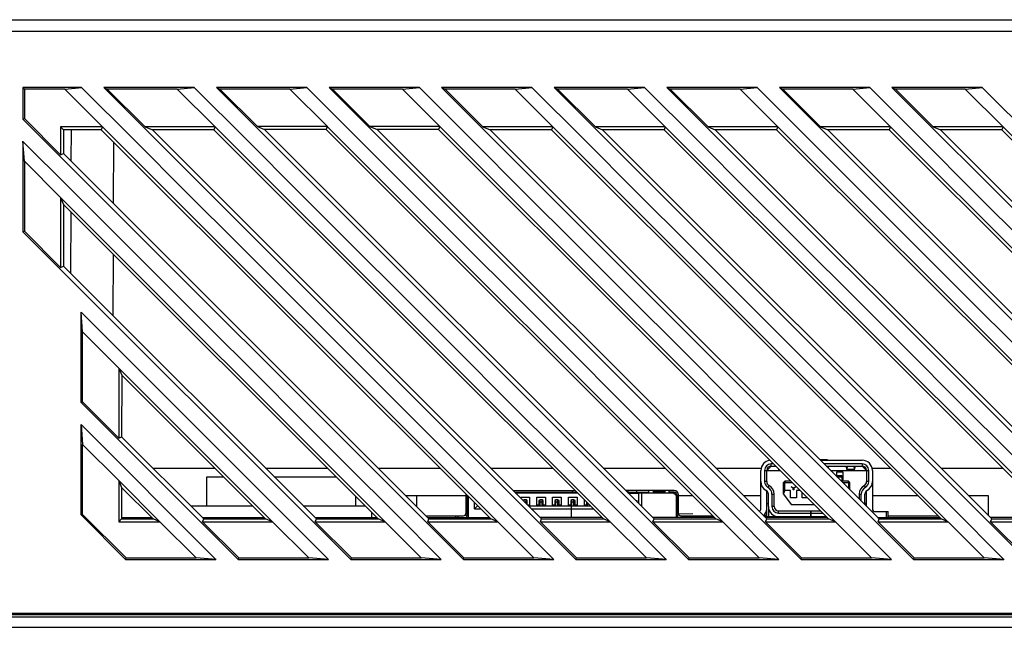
# Model space of a CAD drawing. Header units: millimetres. Extents: x 4414 to 5520, y -269 to 495.
# Tile 52 of 53: x 5159 to 5227, y 180 to 222. Entities that reach past the tile are written whole.
import ezdxf

# ---------------------------------------------------------------- set-up
doc = ezdxf.new("R2010")
doc.units = ezdxf.units.MM
doc.header["$LTSCALE"] = 23.1
doc.layers.get('0').update_dxf_attribs({"linetype": 'CONTINUOUS'})
doc.layers.add('03___PRT_ALL_CURVES', color=7, linetype='CONTINUOUS')

msp = doc.modelspace()

# ---------------------------------------------------------------- linework, layer by layer
at = {"color": 0, "linetype": 'Continuous'}
for p, q in [((5141.182, 222.4), (5284.517, 222.4)), ((5141.182, 221.6), (5280.028, 221.6)), ((5159.21, 217.707), (5159.21, 215.52)), ((5159.21, 217.707), (5159.308, 217.608)), ((5163.264, 217.707), (5159.21, 217.707)), ((5162.093, 217.608), (5163.274, 217.707)), ((5164.801, 217.707), (5197.415, 185.093)), ((5164.801, 217.707), (5165.038, 217.608)), ((5171.042, 217.707), (5164.801, 217.707)), ((5169.871, 217.608), (5171.052, 217.707)), ((5172.579, 217.707), (5205.193, 185.093)), ((5172.579, 217.707), (5172.816, 217.608)), ((5178.82, 217.707), (5172.579, 217.707)), ((5177.649, 217.608), (5178.83, 217.707)), ((5180.357, 217.707), (5212.971, 185.093)), ((5180.357, 217.707), (5180.595, 217.608)), ((5186.599, 217.707), (5180.357, 217.707)), ((5185.428, 217.608), (5186.608, 217.707)), ((5188.136, 217.707), (5220.749, 185.093)), ((5188.136, 217.707), (5188.373, 217.608)), ((5194.377, 217.707), (5188.136, 217.707)), ((5193.206, 217.608), (5194.386, 217.707)), ((5195.914, 217.707), (5228.528, 185.093)), ((5202.155, 217.707), (5195.914, 217.707)), ((5195.914, 217.707), (5196.151, 217.608)), ((5200.984, 217.608), (5202.164, 217.707)), ((5209.933, 217.707), (5203.692, 217.707)), ((5203.692, 217.707), (5203.929, 217.608)), ((5203.692, 217.707), (5236.306, 185.093)), ((5208.762, 217.608), (5209.943, 217.707)), ((5217.711, 217.707), (5211.47, 217.707)), ((5211.47, 217.707), (5211.707, 217.608)), ((5211.47, 217.707), (5244.084, 185.093)), ((5216.54, 217.608), (5217.721, 217.707)), ((5225.489, 217.707), (5219.248, 217.707)), ((5219.248, 217.707), (5219.485, 217.608)), ((5219.248, 217.707), (5251.862, 185.093)), ((5224.318, 217.608), (5225.499, 217.707)), ((5159.308, 217.608), (5159.308, 215.561)), ((5162.093, 217.608), (5159.308, 217.608)), ((5162.093, 217.608), (5164.701, 215)), ((5165.038, 217.608), (5167.65, 214.997)), ((5169.871, 217.608), (5165.038, 217.608)), ((5169.871, 217.608), (5172.479, 215)), ((5172.816, 217.608), (5175.408, 215.017)), ((5177.649, 217.608), (5172.816, 217.608)), ((5177.649, 217.608), (5180.24, 215.018)), ((5180.595, 217.608), (5183.186, 215.017)), ((5185.428, 217.608), (5180.595, 217.608)), ((5185.428, 217.608), (5188.018, 215.018)), ((5188.373, 217.608), (5190.984, 214.997)), ((5193.206, 217.608), (5188.373, 217.608)), ((5193.206, 217.608), (5195.814, 215)), ((5196.151, 217.608), (5198.762, 214.997)), ((5200.984, 217.608), (5196.151, 217.608)), ((5200.984, 217.608), (5203.592, 215)), ((5208.762, 217.608), (5203.929, 217.608)), ((5203.929, 217.608), (5206.541, 214.997)), ((5208.762, 217.608), (5211.37, 215)), ((5216.54, 217.608), (5211.707, 217.608)), ((5211.707, 217.608), (5214.319, 214.997)), ((5216.54, 217.608), (5219.148, 215)), ((5224.318, 217.608), (5219.485, 217.608)), ((5219.485, 217.608), (5222.097, 214.997)), ((5224.318, 217.608), (5226.926, 215)), ((5159.21, 215.52), (5159.308, 215.561)), ((5159.21, 215.52), (5189.637, 185.093)), ((5159.308, 215.561), (5161.808, 213.061)), ((5164.701, 215), (5161.808, 214.997)), ((5161.808, 214.997), (5161.808, 213.061)), ((5161.808, 214.997), (5162.015, 214.79)), ((5164.7, 215), (5164.614, 214.793)), ((5164.7, 215), (5192.01, 187.691)), ((5172.479, 215), (5167.65, 214.997)), ((5167.65, 214.997), (5168.149, 214.79)), ((5172.478, 215), (5172.392, 214.793)), ((5172.478, 215), (5199.788, 187.691)), ((5180.24, 215.018), (5175.408, 215.017)), ((5175.408, 215.017), (5175.908, 214.81)), ((5180.238, 215.018), (5180.152, 214.81)), ((5180.238, 215.018), (5207.566, 187.691)), ((5188.018, 215.018), (5183.186, 215.017)), ((5183.186, 215.017), (5183.686, 214.81)), ((5188.016, 215.018), (5187.93, 214.81)), ((5188.016, 215.018), (5215.344, 187.691)), ((5195.814, 215), (5190.984, 214.997)), ((5190.984, 214.997), (5191.484, 214.79)), ((5195.812, 215), (5195.727, 214.793)), ((5195.812, 215), (5223.122, 187.691)), ((5203.592, 215), (5198.762, 214.997)), ((5198.762, 214.997), (5199.262, 214.79)), ((5203.591, 215), (5203.505, 214.793)), ((5203.591, 215), (5230.901, 187.691)), ((5211.37, 215), (5206.541, 214.997)), ((5206.541, 214.997), (5207.04, 214.79)), ((5211.369, 215), (5211.283, 214.793)), ((5211.369, 215), (5238.679, 187.691)), ((5219.148, 215), (5214.319, 214.997)), ((5214.319, 214.997), (5214.818, 214.79)), ((5219.147, 215), (5219.061, 214.793)), ((5219.147, 215), (5246.457, 187.691)), ((5226.926, 215), (5222.097, 214.997)), ((5222.097, 214.997), (5222.597, 214.79)), ((5226.925, 215), (5226.839, 214.793)), ((5226.925, 215), (5254.235, 187.691)), ((5162.015, 214.79), (5162.014, 213.146)), ((5164.614, 214.793), (5162.015, 214.79)), ((5162.547, 212.613), (5162.555, 214.791)), ((5191.531, 187.889), (5164.614, 214.793)), ((5172.392, 214.793), (5168.149, 214.79)), ((5168.149, 214.79), (5195.038, 187.889)), ((5199.309, 187.889), (5172.392, 214.793)), ((5175.908, 214.81), (5202.816, 187.889)), ((5180.152, 214.81), (5175.908, 214.81)), ((5207.087, 187.889), (5180.152, 214.81)), ((5183.686, 214.81), (5210.594, 187.889)), ((5187.93, 214.81), (5183.686, 214.81)), ((5214.865, 187.889), (5187.93, 214.81)), ((5195.727, 214.793), (5191.484, 214.79)), ((5191.484, 214.79), (5218.372, 187.889)), ((5222.643, 187.889), (5195.727, 214.793)), ((5203.505, 214.793), (5199.262, 214.79)), ((5199.262, 214.79), (5226.151, 187.889)), ((5230.421, 187.889), (5203.505, 214.793)), ((5211.283, 214.793), (5207.04, 214.79)), ((5207.04, 214.79), (5233.929, 187.889)), ((5238.2, 187.889), (5211.283, 214.793)), ((5219.061, 214.793), (5214.818, 214.79)), ((5214.818, 214.79), (5241.707, 187.889)), ((5245.978, 187.889), (5219.061, 214.793)), ((5226.839, 214.793), (5222.597, 214.79)), ((5222.597, 214.79), (5249.485, 187.889)), ((5253.756, 187.889), (5226.839, 214.793)), ((5159.308, 212.616), (5159.21, 213.993)), ((5159.21, 213.983), (5159.21, 207.742)), ((5165.454, 213.954), (5165.441, 209.718)), ((5161.808, 213.061), (5162.014, 213.146)), ((5162.014, 213.146), (5187.26, 187.889)), ((5159.308, 212.616), (5159.308, 207.782)), ((5159.308, 212.616), (5161.807, 210.116)), ((5161.807, 210.116), (5161.808, 205.282)), ((5161.807, 210.115), (5162.013, 209.619)), ((5161.807, 210.115), (5184.231, 187.691)), ((5162.013, 209.619), (5162.012, 205.367)), ((5183.752, 187.889), (5162.013, 209.619)), ((5162.52, 204.858), (5162.535, 209.097)), ((5159.21, 207.742), (5159.308, 207.782)), ((5159.21, 207.742), (5181.859, 185.093)), ((5159.308, 207.782), (5161.808, 205.282)), ((5165.431, 206.202), (5165.418, 201.959)), ((5161.808, 205.282), (5162.012, 205.367)), ((5162.012, 205.367), (5179.481, 187.889)), ((5163.23, 195.944), (5163.23, 202.194)), ((5163.328, 200.817), (5163.23, 202.194)), ((5163.23, 202.194), (5180.322, 185.093)), ((5163.328, 195.984), (5163.328, 200.817)), ((5163.328, 200.817), (5165.827, 198.317)), ((5165.827, 198.317), (5165.828, 193.484)), ((5165.827, 198.317), (5166.029, 197.83)), ((5165.827, 198.317), (5176.453, 187.691)), ((5166.029, 197.83), (5166.028, 193.567)), ((5175.974, 187.889), (5166.029, 197.83)), ((5163.23, 195.944), (5163.328, 195.984)), ((5163.23, 195.944), (5174.08, 185.093)), ((5163.328, 195.984), (5165.828, 193.484)), ((5163.23, 194.416), (5163.328, 193.039)), ((5163.23, 188.165), (5163.23, 194.416)), ((5163.23, 194.416), (5172.543, 185.093)), ((5165.828, 193.484), (5166.028, 193.567)), ((5166.028, 193.567), (5171.703, 187.889)), ((5163.328, 188.206), (5163.328, 193.039)), ((5163.328, 193.039), (5165.827, 190.538)), ((5214.289, 191.974), (5214.794, 191.974)), ((5214.796, 191.967), (5214.296, 191.967)), ((5214.314, 191.95), (5217.197, 191.95)), ((5214.794, 191.974), (5214.796, 191.967)), ((5168.195, 191.4), (5172.462, 191.4)), ((5175.973, 191.4), (5180.24, 191.4)), ((5183.751, 191.4), (5188.018, 191.4)), ((5191.529, 191.4), (5195.796, 191.4)), ((5199.307, 191.4), (5203.574, 191.4)), ((5207.085, 191.4), (5210.197, 191.4)), ((5210.197, 188.6), (5210.197, 191.25)), ((5210.447, 191.25), (5211.503, 191.25)), ((5210.447, 191.25), (5210.447, 190.468)), ((5210.897, 191.55), (5210.597, 191.25)), ((5210.597, 190.468), (5210.597, 191.25)), ((5210.637, 191.4), (5210.747, 191.4)), ((5211.052, 191.7), (5210.897, 191.7)), ((5210.897, 191.55), (5210.897, 191.7)), ((5210.897, 191.55), (5211.203, 191.55)), ((5211.417, 191.335), (5211.434, 191.26)), ((5211.447, 191.297), (5211.448, 191.304)), ((5211.456, 191.297), (5211.447, 191.297)), ((5217.197, 191.7), (5214.564, 191.7)), ((5214.714, 191.55), (5217.197, 191.55)), ((5214.732, 191.532), (5214.861, 191.532)), ((5214.861, 191.532), (5214.853, 191.41)), ((5215.014, 191.25), (5217.647, 191.25)), ((5216.072, 191.546), (5216.134, 191.26)), ((5216.147, 191.297), (5216.172, 191.55)), ((5216.646, 191.297), (5216.147, 191.297)), ((5216.622, 191.55), (5216.646, 191.297)), ((5216.66, 191.26), (5216.722, 191.546)), ((5217.197, 191.7), (5217.197, 191.55)), ((5217.497, 191.25), (5217.197, 191.55)), ((5217.347, 191.4), (5217.457, 191.4)), ((5217.497, 191.25), (5217.497, 190.468)), ((5217.647, 190.468), (5217.647, 191.25)), ((5217.897, 191.4), (5219.131, 191.4)), ((5217.897, 191.25), (5217.897, 188.6)), ((5222.642, 191.4), (5226.909, 191.4)), ((5165.827, 190.538), (5165.828, 187.691)), ((5165.827, 190.538), (5168.675, 187.691)), ((5165.827, 190.538), (5166.027, 190.058)), ((5171.907, 188.8), (5171.907, 190.8)), ((5171.907, 190.8), (5173.062, 190.8)), ((5176.573, 190.8), (5180.84, 190.8)), ((5211.847, 190.5), (5211.747, 190.4)), ((5212.247, 190.5), (5211.847, 190.5)), ((5211.847, 190.5), (5211.888, 190.4)), ((5215.447, 191.15), (5215.847, 191.15)), ((5215.447, 190.816), (5215.447, 191.15)), ((5215.497, 190.9), (5215.797, 190.9)), ((5215.497, 190.766), (5215.497, 190.9)), ((5215.497, 190.805), (5215.797, 190.805)), ((5216.247, 190.5), (5215.763, 190.5)), ((5215.797, 190.9), (5215.797, 190.5)), ((5215.847, 191.15), (5215.847, 190.5)), ((5216.247, 190.5), (5216.206, 190.4)), ((5216.347, 190.4), (5216.247, 190.5)), ((5166.027, 190.058), (5166.026, 187.889)), ((5168.196, 187.889), (5166.027, 190.058)), ((5193.078, 189.85), (5197.347, 189.85)), ((5197.155, 189.85), (5197.155, 189.7)), ((5204.205, 189.85), (5200.857, 189.85)), ((5200.992, 189.85), (5200.992, 189.73)), ((5201.606, 189.85), (5201.606, 189.7)), ((5202.455, 189.73), (5202.455, 189.85)), ((5203.555, 189.82), (5202.755, 189.82)), ((5202.755, 189.82), (5202.755, 189.73)), ((5203.555, 189.82), (5203.555, 189.73)), ((5203.855, 189.73), (5203.855, 189.85)), ((5210.597, 190.468), (5210.447, 190.468)), ((5210.597, 188.05), (5210.597, 189.829)), ((5210.751, 190.205), (5210.679, 190.074)), ((5211.747, 190.4), (5211.847, 190.358)), ((5211.747, 189.6), (5211.747, 190.4)), ((5211.747, 189.612), (5211.847, 189.85)), ((5211.847, 190.358), (5211.888, 190.4)), ((5211.847, 189.85), (5211.847, 190.358)), ((5212.247, 189.85), (5211.847, 189.85)), ((5211.888, 190.4), (5212.353, 190.4)), ((5212.247, 189.35), (5212.247, 189.85)), ((5212.422, 190.05), (5212.472, 190.05)), ((5212.422, 189.9), (5212.422, 190.05)), ((5212.472, 189.9), (5212.422, 189.9)), ((5212.472, 190.05), (5212.472, 189.9)), ((5212.903, 189.85), (5212.647, 189.85)), ((5212.647, 189.85), (5212.647, 189.35)), ((5215.863, 190.4), (5216.206, 190.4)), ((5216.206, 190.4), (5216.247, 190.358)), ((5216.347, 190.4), (5216.247, 190.358)), ((5216.247, 190.358), (5216.247, 190.016)), ((5216.347, 189.916), (5216.347, 190.4)), ((5217.342, 190.205), (5217.415, 190.074)), ((5217.647, 190.468), (5217.497, 190.468)), ((5217.497, 188.765), (5217.497, 189.829)), ((5182.207, 188.8), (5182.207, 189.434)), ((5185.65, 189.5), (5189.805, 189.5)), ((5186.404, 189.5), (5186.404, 188.745)), ((5189.805, 189.55), (5189.805, 188.15)), ((5189.925, 188.3), (5189.925, 189.494)), ((5189.955, 188.15), (5189.955, 189.464)), ((5189.965, 189.45), (5189.956, 189.45)), ((5189.975, 189.444), (5189.975, 188)), ((5193.198, 189.73), (5197.467, 189.73)), ((5193.228, 189.7), (5197.497, 189.7)), ((5193.605, 189.4), (5194.205, 189.4)), ((5193.605, 189.323), (5193.605, 189.4)), ((5193.835, 189.2), (5193.764, 189.164)), ((5193.975, 189.2), (5193.835, 189.2)), ((5193.835, 189.093), (5193.835, 189.2)), ((5194.055, 189.16), (5193.975, 189.2)), ((5193.975, 188.952), (5193.975, 189.2)), ((5194.055, 188.872), (5194.055, 189.16)), ((5194.205, 189.4), (5194.205, 188.8)), ((5194.705, 189.4), (5195.305, 189.4)), ((5194.705, 188.8), (5194.705, 189.4)), ((5194.935, 189.2), (5194.855, 189.16)), ((5194.855, 189.16), (5194.855, 188.8)), ((5195.075, 189.2), (5194.935, 189.2)), ((5194.935, 188.8), (5194.935, 189.2)), ((5195.155, 189.16), (5195.075, 189.2)), ((5195.075, 188.8), (5195.075, 189.2)), ((5195.155, 188.8), (5195.155, 189.16)), ((5195.305, 189.4), (5195.305, 188.8)), ((5195.805, 189.4), (5196.405, 189.4)), ((5195.805, 188.8), (5195.805, 189.4)), ((5196.035, 189.2), (5195.955, 189.16)), ((5195.955, 189.16), (5195.955, 188.8)), ((5196.175, 189.2), (5196.035, 189.2)), ((5196.035, 188.8), (5196.035, 189.2)), ((5196.255, 189.16), (5196.175, 189.2)), ((5196.175, 188.8), (5196.175, 189.2)), ((5196.255, 188.8), (5196.255, 189.16)), ((5196.405, 189.4), (5196.405, 188.8)), ((5196.905, 189.4), (5197.505, 189.4)), ((5196.905, 188.8), (5196.905, 189.4)), ((5197.135, 189.2), (5197.055, 189.16)), ((5197.055, 189.16), (5197.055, 188.8)), ((5197.275, 189.2), (5197.135, 189.2)), ((5197.135, 188.8), (5197.135, 189.2)), ((5197.355, 189.16), (5197.275, 189.2)), ((5197.275, 188.8), (5197.275, 189.2)), ((5197.355, 188.8), (5197.355, 189.16)), ((5197.505, 189.4), (5197.505, 188.8)), ((5198.005, 188.8), (5198.005, 189.192)), ((5200.977, 189.73), (5202.455, 189.73)), ((5200.999, 189.707), (5200.992, 189.73)), ((5201.007, 189.7), (5204.205, 189.7)), ((5201.755, 189.65), (5201.057, 189.65)), ((5201.655, 189.15), (5201.556, 189.15)), ((5201.655, 189.051), (5201.655, 189.15)), ((5201.755, 188.951), (5201.755, 189.7)), ((5201.955, 189.7), (5201.955, 188.751)), ((5203.555, 189.73), (5202.755, 189.73)), ((5204.205, 189.73), (5203.855, 189.73)), ((5204.135, 189.7), (5204.335, 189.5)), ((5204.205, 189.7), (5204.205, 189.73)), ((5204.335, 189.5), (5204.355, 189.5)), ((5204.335, 189.5), (5204.335, 188)), ((5204.385, 189.55), (5204.355, 189.55)), ((5204.355, 188.15), (5204.355, 189.55)), ((5204.385, 189.55), (5204.385, 188.3)), ((5204.505, 188.15), (5204.505, 189.55)), ((5204.505, 189.5), (5205.475, 189.5)), ((5208.985, 189.5), (5210.197, 189.5)), ((5210.712, 188.75), (5210.712, 189.593)), ((5210.962, 189.593), (5211.112, 189.593)), ((5210.962, 189.593), (5210.962, 188.75)), ((5211.112, 188.75), (5211.112, 189.593)), ((5211.747, 189.6), (5212.292, 188.9)), ((5212.647, 189.35), (5212.247, 189.35)), ((5213.047, 189.35), (5213.047, 189.706)), ((5213.404, 189.35), (5213.047, 189.35)), ((5216.982, 189.593), (5217.132, 189.593)), ((5216.982, 189.593), (5216.982, 189.281)), ((5217.132, 189.13), (5217.132, 189.593)), ((5217.382, 188.88), (5217.382, 189.593)), ((5217.897, 189.5), (5221.032, 189.5)), ((5224.541, 189.5), (5225.904, 189.5)), ((5225.904, 189.5), (5225.904, 188.136)), ((5170.807, 188.787), (5170.807, 188.8)), ((5170.807, 188.8), (5175.063, 188.8)), ((5178.572, 188.8), (5182.841, 188.8)), ((5189.955, 189), (5189.975, 189)), ((5189.955, 188.941), (5189.975, 189)), ((5189.956, 189.05), (5189.965, 189.05)), ((5189.975, 189.053), (5189.965, 189.05)), ((5190.405, 188.6), (5190.405, 189.014)), ((5190.605, 188.8), (5190.405, 188.6)), ((5190.405, 188.6), (5190.82, 188.6)), ((5190.605, 188.814), (5190.605, 188.8)), ((5190.605, 188.8), (5190.619, 188.8)), ((5193.844, 189.084), (5193.975, 189.084)), ((5194.055, 189.053), (5193.975, 189.084)), ((5194.205, 188.85), (5194.078, 188.85)), ((5194.128, 188.8), (5198.398, 188.8)), ((5194.328, 188.6), (5198.598, 188.6)), ((5194.855, 188.85), (5194.705, 188.85)), ((5194.935, 189.084), (5194.855, 189.053)), ((5194.935, 189.084), (5195.075, 189.084)), ((5195.155, 189.053), (5195.075, 189.084)), ((5195.305, 188.85), (5195.155, 188.85)), ((5195.955, 188.85), (5195.805, 188.85)), ((5195.955, 188.847), (5195.942, 188.8)), ((5196.035, 189.084), (5195.955, 189.053)), ((5196.035, 189.084), (5196.175, 189.084)), ((5196.255, 189.053), (5196.175, 189.084)), ((5196.405, 188.85), (5196.255, 188.85)), ((5196.269, 188.8), (5196.255, 188.847)), ((5197.055, 188.85), (5196.905, 188.85)), ((5197.135, 189.084), (5197.055, 189.053)), ((5197.105, 188), (5197.105, 188.8)), ((5197.135, 189.084), (5197.275, 189.084)), ((5197.355, 189.053), (5197.275, 189.084)), ((5197.505, 188.85), (5197.355, 188.85)), ((5198.155, 188.85), (5198.005, 188.85)), ((5198.155, 189.042), (5198.155, 188.8)), ((5198.235, 188.8), (5198.235, 188.962)), ((5198.375, 188.8), (5198.375, 188.822)), ((5204.355, 189), (5204.335, 189)), ((5204.335, 189), (5204.355, 188.941)), ((5210.588, 188.5), (5210.597, 188.5)), ((5210.597, 188.95), (5210.712, 188.95)), ((5210.747, 188.05), (5210.747, 188.532)), ((5211.112, 188.75), (5210.962, 188.75)), ((5211.412, 188.45), (5214.304, 188.45)), ((5211.412, 188.3), (5211.412, 188.45)), ((5212.292, 188.9), (5213.854, 188.9)), ((5213.647, 188.05), (5213.647, 188.45)), ((5213.667, 188.05), (5213.667, 188.45)), ((5217.382, 188.95), (5217.497, 188.95)), ((5163.23, 188.165), (5163.328, 188.206)), ((5163.23, 188.165), (5166.302, 185.093)), ((5166.343, 185.191), (5163.328, 188.206)), ((5165.828, 187.691), (5166.026, 187.889)), ((5166.026, 188), (5168.085, 188)), ((5166.026, 187.889), (5168.196, 187.889)), ((5166.307, 187.889), (5166.307, 188)), ((5166.807, 187.889), (5166.807, 188)), ((5168.675, 187.691), (5168.196, 187.889)), ((5171.593, 188), (5175.864, 188)), ((5171.621, 187.691), (5171.703, 187.889)), ((5171.703, 187.889), (5175.974, 187.889)), ((5176.453, 187.691), (5175.974, 187.889)), ((5179.371, 188), (5183.307, 188)), ((5179.399, 187.691), (5179.481, 187.889)), ((5179.481, 187.889), (5183.752, 187.889)), ((5183.307, 188), (5183.307, 188.335)), ((5183.307, 188), (5183.642, 188)), ((5184.231, 187.691), (5183.752, 187.889)), ((5187.049, 188.1), (5189.105, 188.1)), ((5187.149, 188), (5191.42, 188)), ((5187.177, 187.691), (5187.26, 187.889)), ((5187.26, 187.889), (5191.531, 187.889)), ((5187.307, 188), (5187.307, 187.889)), ((5187.807, 188), (5187.807, 187.889)), ((5189.105, 188.1), (5189.658, 188.109)), ((5189.107, 188), (5189.105, 188.1)), ((5189.255, 188.102), (5189.257, 188)), ((5189.793, 188.2), (5189.805, 188.2)), ((5189.805, 188.3), (5189.925, 188.3)), ((5189.805, 188.15), (5189.955, 188.15)), ((5189.955, 188.4), (5189.975, 188.4)), ((5192.01, 187.691), (5191.531, 187.889)), ((5199.198, 188), (5194.928, 188)), ((5194.956, 187.691), (5195.038, 187.889)), ((5195.038, 187.889), (5199.309, 187.889)), ((5199.788, 187.691), (5199.309, 187.889)), ((5206.976, 188), (5202.706, 188)), ((5202.734, 187.691), (5202.816, 187.889)), ((5202.816, 187.889), (5207.087, 187.889)), ((5204.335, 188.4), (5204.355, 188.4)), ((5204.355, 188.216), (5204.335, 188.216)), ((5204.505, 188.15), (5204.355, 188.15)), ((5204.385, 188.3), (5204.505, 188.3)), ((5205.503, 188.236), (5204.505, 188.219)), ((5204.518, 188.2), (5204.505, 188.2)), ((5204.653, 188.109), (5205.205, 188.1)), ((5205.055, 188.102), (5205.054, 188)), ((5205.205, 188.1), (5205.204, 188)), ((5205.205, 188.1), (5206.876, 188.1)), ((5207.566, 187.691), (5207.087, 187.889)), ((5210.384, 188.1), (5210.597, 188.1)), ((5210.393, 188.15), (5210.597, 188.15)), ((5214.754, 188), (5210.484, 188)), ((5210.512, 187.691), (5210.594, 187.889)), ((5210.594, 187.889), (5214.865, 187.889)), ((5210.597, 188.05), (5214.704, 188.05)), ((5211.412, 188.3), (5213.647, 188.3)), ((5211.447, 188), (5211.447, 188.05)), ((5212.247, 188), (5212.247, 188.05)), ((5212.297, 188), (5212.297, 188.05)), ((5212.597, 188.05), (5212.597, 188)), ((5213.097, 188), (5213.097, 188.05)), ((5213.397, 188.05), (5213.397, 188)), ((5213.667, 188.3), (5214.454, 188.3)), ((5213.897, 188), (5213.897, 188.05)), ((5214.197, 188.05), (5214.197, 188)), ((5215.344, 187.691), (5214.865, 187.889)), ((5218.097, 188.4), (5218.997, 188.4)), ((5218.262, 188), (5222.533, 188)), ((5218.29, 187.691), (5218.372, 187.889)), ((5218.372, 187.889), (5222.643, 187.889)), ((5218.847, 188.4), (5218.847, 188)), ((5218.997, 188), (5218.997, 188.4)), ((5218.997, 188.1), (5222.433, 188.1)), ((5220.017, 188), (5220.017, 187.889)), ((5220.517, 188), (5220.517, 187.889)), ((5221.517, 187.889), (5221.517, 188)), ((5223.122, 187.691), (5222.643, 187.889)), ((5230.311, 188), (5226.04, 188)), ((5226.068, 187.691), (5226.151, 187.889)), ((5226.151, 187.889), (5230.421, 187.889)), ((5165.828, 187.691), (5168.676, 187.691)), ((5168.676, 187.691), (5171.176, 185.191)), ((5171.621, 187.691), (5174.121, 185.191)), ((5171.621, 187.691), (5176.454, 187.691)), ((5176.454, 187.691), (5178.954, 185.191)), ((5179.399, 187.691), (5181.899, 185.191)), ((5179.399, 187.691), (5184.233, 187.691)), ((5184.233, 187.691), (5186.732, 185.191)), ((5187.177, 187.691), (5189.677, 185.191)), ((5187.177, 187.691), (5192.011, 187.691)), ((5192.011, 187.691), (5194.51, 185.191)), ((5194.956, 187.691), (5199.789, 187.691)), ((5194.956, 187.691), (5197.456, 185.191)), ((5199.789, 187.691), (5202.289, 185.191)), ((5202.734, 187.691), (5207.567, 187.691)), ((5202.734, 187.691), (5205.234, 185.191)), ((5207.567, 187.691), (5210.067, 185.191)), ((5210.512, 187.691), (5215.345, 187.691)), ((5210.512, 187.691), (5213.012, 185.191)), ((5215.345, 187.691), (5217.845, 185.191)), ((5218.29, 187.691), (5223.124, 187.691)), ((5218.29, 187.691), (5220.79, 185.191)), ((5223.124, 187.691), (5225.623, 185.191)), ((5226.068, 187.691), (5230.902, 187.691)), ((5226.068, 187.691), (5228.568, 185.191)), ((5166.302, 185.093), (5166.343, 185.191)), ((5166.302, 185.093), (5172.543, 185.093)), ((5166.343, 185.191), (5171.176, 185.191)), ((5172.553, 185.093), (5171.176, 185.191)), ((5174.08, 185.093), (5174.121, 185.191)), ((5174.08, 185.093), (5180.322, 185.093)), ((5174.121, 185.191), (5178.954, 185.191)), ((5180.331, 185.093), (5178.954, 185.191)), ((5181.859, 185.093), (5181.899, 185.191)), ((5181.859, 185.093), (5188.1, 185.093)), ((5181.899, 185.191), (5186.732, 185.191)), ((5188.109, 185.093), (5186.732, 185.191)), ((5189.637, 185.093), (5189.677, 185.191)), ((5189.637, 185.093), (5195.878, 185.093)), ((5189.677, 185.191), (5194.51, 185.191)), ((5195.887, 185.093), (5194.51, 185.191)), ((5197.415, 185.093), (5197.456, 185.191)), ((5197.415, 185.093), (5203.656, 185.093)), ((5197.456, 185.191), (5202.289, 185.191)), ((5203.666, 185.093), (5202.289, 185.191)), ((5205.193, 185.093), (5205.234, 185.191)), ((5205.193, 185.093), (5211.434, 185.093)), ((5205.234, 185.191), (5210.067, 185.191)), ((5211.444, 185.093), (5210.067, 185.191)), ((5212.971, 185.093), (5213.012, 185.191)), ((5212.971, 185.093), (5219.212, 185.093)), ((5213.012, 185.191), (5217.845, 185.191)), ((5219.222, 185.093), (5217.845, 185.191)), ((5220.749, 185.093), (5220.79, 185.191)), ((5220.749, 185.093), (5226.991, 185.093)), ((5220.79, 185.191), (5225.623, 185.191)), ((5227, 185.093), (5225.623, 185.191)), ((5279.931, 181.266), (5141.159, 181.266)), ((5279.929, 181.109), (5141.163, 181.109)), ((5141.179, 181.276), (5280.027, 181.276)), ((5141.182, 181.376), (5280.028, 181.376)), ((5141.182, 180.4), (5284.517, 180.4))]:
    msp.add_line(p, q, dxfattribs=at)
for points in [[(5163.264, 217.707), (5166.89, 214.085), (5170.516, 210.463), (5174.14, 206.84), (5177.765, 203.217), (5181.388, 199.593), (5185.011, 195.969), (5188.634, 192.344), (5192.256, 188.719), (5195.878, 185.093)], [(5171.042, 217.707), (5174.668, 214.085), (5178.294, 210.463), (5181.919, 206.84), (5185.543, 203.217), (5189.166, 199.593), (5192.789, 195.969), (5196.412, 192.344), (5200.034, 188.719), (5203.656, 185.093)], [(5178.82, 217.707), (5182.446, 214.085), (5186.072, 210.463), (5189.697, 206.84), (5193.321, 203.217), (5196.944, 199.593), (5200.568, 195.969), (5204.19, 192.344), (5207.812, 188.719), (5211.434, 185.093)], [(5186.599, 217.707), (5190.225, 214.085), (5193.85, 210.463), (5197.475, 206.84), (5201.099, 203.217), (5204.723, 199.593), (5208.346, 195.969), (5211.968, 192.344), (5215.591, 188.719), (5219.212, 185.093)], [(5194.377, 217.707), (5198.003, 214.085), (5201.628, 210.463), (5205.253, 206.84), (5208.877, 203.217), (5212.501, 199.593), (5216.124, 195.969), (5219.747, 192.344), (5223.369, 188.719), (5226.991, 185.093)], [(5202.155, 217.707), (5205.781, 214.085), (5209.406, 210.463), (5213.031, 206.84), (5216.655, 203.217), (5220.279, 199.593), (5223.902, 195.969), (5227.525, 192.344), (5231.147, 188.719), (5234.769, 185.093)], [(5209.933, 217.707), (5213.559, 214.085), (5217.185, 210.463), (5220.809, 206.84), (5224.434, 203.217), (5228.057, 199.593), (5231.68, 195.969), (5235.303, 192.344), (5238.925, 188.719), (5242.547, 185.093)], [(5217.711, 217.707), (5221.337, 214.085), (5224.963, 210.463), (5228.588, 206.84), (5232.212, 203.217), (5235.835, 199.593), (5239.458, 195.969), (5243.081, 192.344), (5246.703, 188.719), (5250.325, 185.093)], [(5225.489, 217.707), (5229.115, 214.085), (5232.741, 210.463), (5236.366, 206.84), (5239.99, 203.217), (5243.613, 199.593), (5247.237, 195.969), (5250.859, 192.344), (5254.482, 188.719), (5258.103, 185.093)], [(5159.21, 213.983), (5162.422, 210.775), (5165.634, 207.566), (5168.845, 204.357), (5172.055, 201.148), (5175.265, 197.938), (5178.474, 194.728), (5181.683, 191.517), (5184.892, 188.305), (5188.1, 185.093)], [(5214.796, 191.967), (5214.797, 191.961), (5214.798, 191.954), (5214.799, 191.95)], [(5211.434, 191.26), (5211.435, 191.254), (5211.437, 191.251), (5211.438, 191.25)], [(5211.438, 191.25), (5211.438, 191.25), (5211.44, 191.251), (5211.441, 191.256), (5211.443, 191.262), (5211.444, 191.271), (5211.446, 191.283), (5211.447, 191.297)], [(5214.864, 191.55), (5214.863, 191.55), (5214.863, 191.549), (5214.863, 191.548), (5214.862, 191.546), (5214.862, 191.544), (5214.862, 191.542), (5214.862, 191.539), (5214.861, 191.535), (5214.861, 191.532)], [(5216.07, 191.55), (5216.071, 191.55), (5216.071, 191.55), (5216.071, 191.549), (5216.071, 191.549), (5216.071, 191.548), (5216.072, 191.548), (5216.072, 191.547), (5216.072, 191.546), (5216.072, 191.546)], [(5216.134, 191.26), (5216.135, 191.254), (5216.137, 191.251), (5216.138, 191.25)], [(5216.138, 191.25), (5216.138, 191.25), (5216.14, 191.251), (5216.141, 191.256), (5216.143, 191.262), (5216.144, 191.271), (5216.146, 191.283), (5216.147, 191.297)], [(5216.646, 191.297), (5216.648, 191.283), (5216.649, 191.271), (5216.651, 191.262), (5216.652, 191.256), (5216.654, 191.251), (5216.656, 191.25), (5216.656, 191.25)], [(5216.656, 191.25), (5216.657, 191.251), (5216.659, 191.254), (5216.66, 191.26)], [(5216.722, 191.546), (5216.722, 191.546), (5216.722, 191.547), (5216.722, 191.548), (5216.722, 191.548), (5216.723, 191.549), (5216.723, 191.549), (5216.723, 191.55), (5216.723, 191.55), (5216.723, 191.55)], [(5202.752, 189.85), (5202.753, 189.846), (5202.753, 189.843), (5202.754, 189.84), (5202.754, 189.837), (5202.755, 189.833), (5202.755, 189.83), (5202.755, 189.826), (5202.755, 189.823), (5202.755, 189.82)], [(5203.558, 189.85), (5203.558, 189.846), (5203.557, 189.843), (5203.557, 189.84), (5203.556, 189.836), (5203.556, 189.833), (5203.556, 189.83), (5203.555, 189.826), (5203.555, 189.823), (5203.555, 189.82)], [(5212.422, 190.05), (5212.412, 190.05), (5212.402, 190.051), (5212.392, 190.052), (5212.382, 190.054), (5212.372, 190.057), (5212.363, 190.06), (5212.354, 190.063), (5212.346, 190.067), (5212.338, 190.071), (5212.331, 190.076), (5212.324, 190.081), (5212.317, 190.087), (5212.312, 190.094), (5212.307, 190.101), (5212.303, 190.108), (5212.3, 190.116), (5212.298, 190.124), (5212.297, 190.133)], [(5212.597, 190.133), (5212.596, 190.125), (5212.595, 190.118), (5212.592, 190.11), (5212.588, 190.103), (5212.584, 190.096), (5212.578, 190.089), (5212.572, 190.083), (5212.565, 190.077), (5212.557, 190.072), (5212.549, 190.067), (5212.541, 190.063), (5212.532, 190.06), (5212.522, 190.057), (5212.511, 190.054), (5212.501, 190.052), (5212.491, 190.051), (5212.482, 190.05), (5212.472, 190.05)], [(5202.458, 189.7), (5202.458, 189.703), (5202.457, 189.706), (5202.457, 189.71), (5202.456, 189.713), (5202.456, 189.716), (5202.456, 189.72), (5202.455, 189.723), (5202.455, 189.726), (5202.455, 189.73)], [(5202.755, 189.73), (5202.755, 189.726), (5202.755, 189.723), (5202.755, 189.72), (5202.755, 189.716), (5202.754, 189.713), (5202.754, 189.71), (5202.753, 189.706), (5202.753, 189.703), (5202.752, 189.7)], [(5203.555, 189.73), (5203.555, 189.726), (5203.555, 189.723), (5203.556, 189.72), (5203.556, 189.716), (5203.556, 189.713), (5203.557, 189.71), (5203.557, 189.706), (5203.558, 189.703), (5203.558, 189.7)], [(5203.852, 189.7), (5203.853, 189.703), (5203.853, 189.706), (5203.854, 189.71), (5203.854, 189.713), (5203.855, 189.716), (5203.855, 189.72), (5203.855, 189.723), (5203.855, 189.726), (5203.855, 189.73)], [(5189.955, 188.21), (5189.949, 188.219), (5189.943, 188.229), (5189.938, 188.239), (5189.934, 188.249), (5189.931, 188.259), (5189.928, 188.27), (5189.927, 188.28), (5189.926, 188.29), (5189.925, 188.3)], [(5204.385, 188.3), (5204.385, 188.29), (5204.384, 188.28), (5204.382, 188.269), (5204.379, 188.259), (5204.376, 188.249), (5204.372, 188.239), (5204.367, 188.229), (5204.362, 188.219), (5204.355, 188.21)]]:
    msp.add_lwpolyline(points, dxfattribs=at)
for centre, radius, start, end in [((5210.897, 191.25), 0.7, 97.26892, 180), ((5217.197, 191.25), 0.7, 0, 90), ((5210.897, 191.25), 0.45, 90, 180), ((5210.897, 191.25), 0.3, 90, 180), ((5217.197, 191.25), 0.45, 0, 90), ((5217.197, 191.25), 0.3, 0, 90), ((5204.205, 189.55), 0.3, 0, 90), ((5210.897, 190.468), 0.7, 180, 240.98753), ((5210.897, 190.468), 0.45, 180, 240.98753), ((5210.412, 189.593), 0.3, 0, 60.98753), ((5210.897, 190.468), 0.3, 180, 240.98753), ((5210.412, 189.593), 0.55, 0, 60.98753), ((5210.412, 189.593), 0.7, 0, 60.98753), ((5217.682, 189.593), 0.7, 119.01247, 180), ((5217.682, 189.593), 0.55, 119.01247, 180), ((5217.197, 190.468), 0.3, 299.01247, 0), ((5217.682, 189.593), 0.3, 119.01247, 180), ((5217.197, 190.468), 0.45, 299.01247, 0), ((5217.197, 190.468), 0.7, 299.01247, 0), ((5190.105, 189.55), 0.3, 168.84845, 180), ((5204.205, 189.55), 0.18, 0, 90), ((5204.205, 189.55), 0.15, 0, 90), ((5209.997, 188.6), 0.2, 291.47326, 0), ((5209.997, 188.6), 0.6, 307.35146, 0), ((5211.412, 188.75), 0.7, 180, 270), ((5211.412, 188.75), 0.45, 180, 270), ((5211.412, 188.75), 0.3, 180, 270), ((5218.097, 188.6), 0.2, 180, 270), ((5189.655, 188.259), 0.15, 271, 0), ((5189.655, 188.259), 0.3, 299.98906, 338.11462), ((5204.655, 188.259), 0.3, 201.88434, 240.01098), ((5204.655, 188.259), 0.15, 180, 269)]:
    msp.add_arc(centre, radius, start, end, dxfattribs=at)
at = {"layer": '03___PRT_ALL_CURVES', "color": 0, "linetype": 'Continuous'}
for p, q in [((5166.807, 188), (5168.085, 188)), ((5171.593, 188), (5175.864, 188)), ((5179.371, 188), (5183.642, 188)), ((5187.149, 188), (5187.307, 188))]:
    msp.add_line(p, q, dxfattribs=at)

doc.saveas('drawing.dxf')
